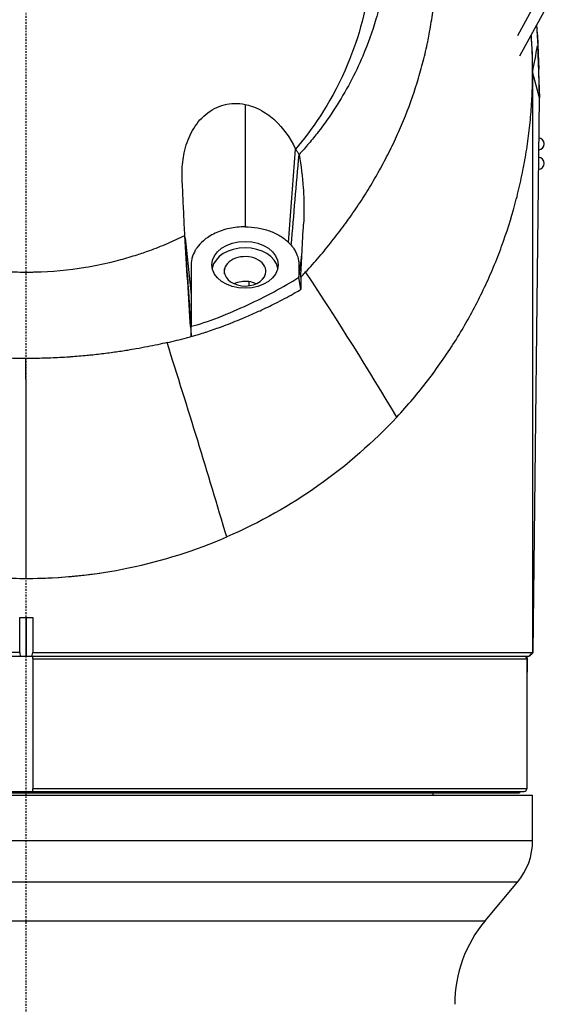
# Model space of a CAD drawing. Header units: millimetres. Extents: x 0 to 3390, y 0 to 1680.
# Tile 28 of 194: x 540 to 581, y 775 to 851. Entities that reach past the tile are written whole.
import ezdxf

# ---------------------------------------------------------------- set-up
doc = ezdxf.new("R2010")
doc.units = ezdxf.units.MM
doc.header["$LTSCALE"] = 0.2
doc.linetypes.add('CENTER2', pattern=[1.125, 0.75, -0.125, 0.125, -0.125])
doc.layers.add('02_Center Line', color=1, linetype='CENTER2')

# ---------------------------------------------------------------- blocks, each defined once
blk = doc.blocks.new('A$C15ab5bb0')
for p, q in [((37.85, 434.084), (39.096, 436.362)), ((38.021, 432.522), (39.885, 435.93)), ((39.372, 433.3), (39.525, 429.3)), ((39.412, 433.3), (39.481, 431.508)), ((39.486, 431.368), (39.481, 431.508)), ((39.525, 429.3), (39.486, 431.368)), ((39, 430.909), (39, 386.6)), ((39.525, 429.3), (39.002, 431.292)), ((39.048, 386.6), (39.525, 429.3)), ((15.89, 428.858), (15.89, 428.858)), ((16.114, 428.867), (16.114, 428.867)), ((16.857, 428.793), (16.857, 419.37)), ((13.613, 427.826), (13.613, 427.827)), ((20.203, 418.171), (20.746, 425.34)), ((39.481, 425.3), (39.488, 425.3)), ((39.474, 424.7), (39.488, 424.7)), ((39.464, 423.8), (39.488, 423.8)), ((18.051, 419.245), (18.051, 419.245)), ((12.235, 418.52), (12.707, 414.127)), ((14.991, 419.056), (14.991, 419.055)), ((20.25, 418.788), (20.25, 418.787)), ((19.984, 418.358), (19.984, 418.358)), ((12.951, 417.426), (12.951, 417.426)), ((15.281, 415.743), (15.281, 416.136)), ((21.15, 414.551), (21.007, 415.477)), ((17.135, 415.145), (17.135, 414.826)), ((17.691, 414.996), (17.691, 414.996)), ((17.135, 412.52), (17.135, 412.52)), ((15.281, 411.77), (15.281, 411.77)), ((10.7, 410.417), (10.7, 410.416)), ((-0.5, 386.6), (-0.5, 389.3)), ((-0.5, 389.3), (0.5, 389.3)), ((0, 389.3), (0, 386.3)), ((0, 386.3), (0, 389.3)), ((0.5, 389.3), (0.5, 386.6)), ((-0.5, 386.6), (-39.048, 386.6)), ((0.5, 386.6), (39.048, 386.6)), ((39, 386.6), (38.7, 386.3)), ((38.7, 386.3), (39, 386.6)), ((-38.745, 386.3), (38.745, 386.3)), ((0.5, 386.1), (0.5, 386.3)), ((0.5, 386.1), (0.5, 376.1)), ((0.5, 386.1), (38.55, 386.1)), ((38.55, 386.1), (38.55, 376.1)), ((38.55, 376.1), (0.5, 376.1)), ((0.5, 375.9), (0.5, 376.1)), ((-39, 375.6), (39, 375.6)), ((-38.35, 375.9), (38.35, 375.9)), ((-37.997, 375.8), (37.997, 375.8)), ((-0.5, 375.8), (-0.5, 375.9)), ((0.5, 375.9), (0.5, 375.8)), ((31.352, 375.6), (31.352, 375.8)), ((37.996, 375.8), (37.996, 375.9)), ((37.997, 375.9), (37.997, 375.8)), ((39, 372.12), (39, 375.6)), ((-39, 372.12), (39, 372.12)), ((37.83, 368.906), (-37.83, 368.906)), ((35.34, 365.938), (37.83, 368.906)), ((-35.34, 365.938), (35.34, 365.938))]:
    blk.add_line(p, q)
for centre, radius, start, end in [((0, 431.3), 39.476, 0.53102, 5.20986), ((0, 431.3), 39.45, 359.94953, 359.94987), ((0, 431.3), 39.476, 359.12888, 359.12906), ((14.626, 417.659), 1.913, 197.86979, 198.44107), ((12.619, 413.279), 1.5, 94.81813, 94.84685), ((12.619, 413.279), 1.5, 89.29997, 89.30238), ((12.619, 413.279), 1.25, 94.98089, 95.02206), ((12.619, 413.279), 1.25, 87.92564, 87.92713), ((12.619, 413.279), 1.25, 272.89597, 273.04501), ((12.619, 413.279), 1.5, 273.07036, 273.20738), ((13.7, 408.521), 3, 135.615, 135.62802), ((0, 431.3), 39, 259.46484, 278.35496), ((38.35, 386.1), 0.2, 0, 90), ((38.35, 376.1), 0.2, 270, 0), ((34, 372.12), 5, 320, 0), ((43, 359.51), 10, 140, 180)]:
    blk.add_arc(centre, radius, start, end)
for centre, major_axis, ratio, start_param, end_param in [((39.488, 425.75), (0, 0.45), 0.877397, 3.141593, 6.276388), ((39.488, 424.25), (0, 0.45), 0.877397, 3.141593, 6.283185), ((3.21, 418.538), (9.025, -0.985), 0.700615, 0.151777, 0.179961), ((16.857, 415.94), (2.55, 0), 0.707088, 0.137822, 3.003778), ((16.496, 416.264), (4.58, 0.016), 0.70633, 0.543334, 0.625491), ((16.857, 415.94), (-1.6, 0), 0.707088, 2.967019, 6.108657), ((16.857, 415.94), (1.6, 0), 0.707088, 2.967064, 6.108612), ((-370.246, 620.399), (-412.026, 282.639), 0.221572, 3.587224, 3.640482), ((16.857, 414.031), (1.6, 0), 0.707088, 1.396268, 2.137277), ((16.857, 414.031), (1.6, 0), 0.707088, 1.004315, 1.396268), ((12182.285, 760.837), (-12145.947, -951.414), 0.796729, 6.220847, 6.221096), ((-197.713, 645.388), (216.69, -397.487), 0.211877, 0.781255, 0.828265), ((-36.862, 656.622), (21.126, -455.902), 0.066264, 0.949273, 0.99414)]:
    blk.add_ellipse(centre, major_axis=major_axis, ratio=ratio, start_param=start_param, end_param=end_param)
blk.add_ellipse((16.857, 416.435), major_axis=(-2.55, 0), ratio=0.707098)
for points, knots in [([(21.523, 415.889), (21.877, 416.272), (22.222, 416.66), (22.558, 417.052), (22.897, 417.447), (23.227, 417.847), (23.548, 418.25), (23.872, 418.658), (24.186, 419.07), (24.491, 419.484), (24.8, 419.904), (25.098, 420.327), (25.386, 420.752), (25.678, 421.183), (25.96, 421.617), (26.231, 422.052), (26.505, 422.494), (26.769, 422.938), (27.022, 423.384), (27.279, 423.836), (27.524, 424.29), (27.759, 424.745), (27.996, 425.207), (28.223, 425.67), (28.438, 426.135), (28.656, 426.606), (28.862, 427.078), (29.057, 427.551), (29.455, 428.518), (29.804, 429.487), (30.105, 430.453), (30.182, 430.7), (30.255, 430.946), (30.326, 431.192), (30.397, 431.44), (30.465, 431.688), (30.53, 431.936), (30.595, 432.185), (30.657, 432.435), (30.716, 432.684), (30.775, 432.935), (30.832, 433.185), (30.885, 433.435), (30.896, 433.491), (30.908, 433.546), (30.919, 433.601), (30.96, 433.799), (30.999, 433.996), (31.036, 434.191), (31.084, 434.446), (31.128, 434.699), (31.169, 434.949), (31.211, 435.205), (31.249, 435.459), (31.284, 435.711), (31.32, 435.967), (31.352, 436.221), (31.381, 436.475), (31.435, 436.951), (31.479, 437.424), (31.511, 437.898), (31.514, 437.935), (31.516, 437.971), (31.519, 438.008), (31.536, 438.265), (31.55, 438.521), (31.56, 438.776), (31.565, 438.905), (31.57, 439.033), (31.574, 439.161), (31.577, 439.289), (31.58, 439.417), (31.582, 439.545), (31.585, 439.674), (31.586, 439.802), (31.586, 439.93), (31.587, 440.059), (31.587, 440.187), (31.586, 440.315), (31.584, 440.573), (31.578, 440.829), (31.57, 441.084), (31.561, 441.342), (31.549, 441.598), (31.535, 441.853), (31.52, 442.111), (31.501, 442.366), (31.48, 442.621), (31.437, 443.138), (31.382, 443.648), (31.315, 444.151), (31.247, 444.666), (31.166, 445.173), (31.074, 445.673), (31.027, 445.927), (30.978, 446.178), (30.925, 446.428), (30.872, 446.681), (30.817, 446.932), (30.758, 447.18), (30.699, 447.432), (30.637, 447.681), (30.572, 447.928), (30.506, 448.178), (30.438, 448.426), (30.367, 448.671), (30.224, 449.166), (30.072, 449.647), (29.902, 450.142), (29.819, 450.382), (29.732, 450.624), (29.641, 450.868), (29.552, 451.106), (29.459, 451.346), (29.362, 451.588), (29.267, 451.824), (29.168, 452.062), (29.065, 452.301), (28.964, 452.535), (28.859, 452.77), (28.749, 453.007), (28.642, 453.238), (28.531, 453.47), (28.416, 453.704), (28.303, 453.933), (28.187, 454.163), (28.065, 454.394), (27.947, 454.62), (27.824, 454.847), (27.697, 455.074), (27.573, 455.298), (27.444, 455.522), (27.312, 455.746), (27.182, 455.966), (27.048, 456.187), (26.91, 456.408), (26.824, 456.546), (26.736, 456.683), (26.647, 456.821), (26.595, 456.901), (26.543, 456.981), (26.491, 457.061), (26.42, 457.168), (26.348, 457.275), (26.275, 457.383), (26.203, 457.49), (26.13, 457.596), (26.055, 457.702), (25.908, 457.913), (25.758, 458.123), (25.603, 458.334), (25.301, 458.745), (24.984, 459.155), (24.652, 459.562), (24.329, 459.958), (23.992, 460.352), (23.64, 460.743), (23.467, 460.934), (23.291, 461.125), (23.111, 461.315), (23.022, 461.408), (22.932, 461.502), (22.842, 461.595), (22.796, 461.642), (22.751, 461.688), (22.705, 461.735), (22.66, 461.781), (22.614, 461.827), (22.568, 461.873), (22.477, 461.965), (22.385, 462.056), (22.291, 462.147), (22.199, 462.238), (22.105, 462.328), (22.011, 462.418), (21.917, 462.508), (21.823, 462.597), (21.728, 462.686), (21.68, 462.73), (21.633, 462.774), (21.585, 462.818), (21.537, 462.862), (21.489, 462.906), (21.441, 462.95), (21.249, 463.124), (21.054, 463.297), (20.857, 463.468), (20.661, 463.638), (20.462, 463.806), (20.26, 463.972), (20.146, 464.066), (20.031, 464.159), (19.916, 464.252), (19.622, 464.487), (19.326, 464.715), (19.03, 464.937), (18.819, 465.093), (18.609, 465.246), (18.397, 465.396), (18.29, 465.472), (18.183, 465.547), (18.076, 465.621), (17.968, 465.695), (17.861, 465.769), (17.753, 465.841), (17.644, 465.914), (17.535, 465.987), (17.426, 466.058), (17.317, 466.13), (17.207, 466.201), (17.097, 466.271), (16.987, 466.341), (16.877, 466.411), (16.766, 466.48), (16.655, 466.549), (16.544, 466.617), (16.432, 466.685), (16.207, 466.821), (15.982, 466.954), (15.757, 467.083), (15.643, 467.148), (15.529, 467.213), (15.415, 467.276), (15.301, 467.34), (15.186, 467.403), (15.071, 467.465), (14.956, 467.528), (14.841, 467.59), (14.725, 467.651), (14.609, 467.712), (14.493, 467.772), (14.377, 467.832), (14.26, 467.891), (14.143, 467.951), (14.027, 468.009), (13.909, 468.067), (13.791, 468.125), (13.674, 468.182), (13.436, 468.296), (13.199, 468.407), (12.962, 468.515), (12.843, 468.569), (12.723, 468.623), (12.604, 468.675), (12.483, 468.728), (12.363, 468.78), (12.243, 468.832), (12.122, 468.883), (12.001, 468.934), (11.88, 468.984), (11.759, 469.034), (11.637, 469.083), (11.516, 469.131), (11.416, 469.171), (11.316, 469.21), (11.217, 469.249), (11.194, 469.258), (11.172, 469.266), (11.15, 469.275), (11.027, 469.322), (10.904, 469.369), (10.781, 469.414), (10.534, 469.507), (10.287, 469.595), (10.041, 469.681), (9.791, 469.767), (9.542, 469.85), (9.294, 469.93), (9.042, 470.011), (8.791, 470.088), (8.541, 470.161), (8.287, 470.236), (8.034, 470.308), (7.782, 470.375), (7.527, 470.444), (7.272, 470.509), (7.019, 470.571), (6.761, 470.634), (6.505, 470.693), (6.251, 470.748), (5.991, 470.805), (5.733, 470.857), (5.478, 470.906), (5.217, 470.957), (4.958, 471.003), (4.701, 471.046), (4.439, 471.089), (4.179, 471.129), (3.922, 471.165), (3.791, 471.183), (3.66, 471.2), (3.53, 471.217), (3.399, 471.234), (3.268, 471.249), (3.138, 471.264), (3.115, 471.267), (3.091, 471.269), (3.068, 471.273)], [0, 0, 0, 0, 0.0176061, 0.0176061, 0.0176061, 0.0354142, 0.0354142, 0.0354142, 0.0534332, 0.0534332, 0.0534332, 0.0716724, 0.0716724, 0.0716724, 0.090142, 0.090142, 0.090142, 0.1088527, 0.1088527, 0.1088527, 0.1278165, 0.1278165, 0.1278165, 0.1470458, 0.1470458, 0.1470458, 0.1665545, 0.1665545, 0.1665545, 0.2064712, 0.2064712, 0.2064712, 0.21665, 0.21665, 0.21665, 0.2269133, 0.2269133, 0.2269133, 0.2372635, 0.2372635, 0.2372635, 0.2477034, 0.2477034, 0.2477034, 0.25, 0.25, 0.25, 0.2582886, 0.2582886, 0.2582886, 0.2691214, 0.2691214, 0.2691214, 0.2801705, 0.2801705, 0.2801705, 0.2913913, 0.2913913, 0.2913913, 0.3125, 0.3125, 0.3125, 0.3141312, 0.3141312, 0.3141312, 0.3256078, 0.3256078, 0.3256078, 0.3313866, 0.3313866, 0.3313866, 0.3371928, 0.3371928, 0.3371928, 0.3430268, 0.3430268, 0.3430268, 0.3488891, 0.3488891, 0.3488891, 0.3607001, 0.3607001, 0.3607001, 0.3726291, 0.3726291, 0.3726291, 0.3846813, 0.3846813, 0.3846813, 0.4091784, 0.4091784, 0.4091784, 0.4342205, 0.4342205, 0.4342205, 0.4469543, 0.4469543, 0.4469543, 0.4598348, 0.4598348, 0.4598348, 0.4728654, 0.4728654, 0.4728654, 0.4860502, 0.4860502, 0.4860502, 0.5126453, 0.5126453, 0.5126453, 0.5255293, 0.5255293, 0.5255293, 0.538075, 0.538075, 0.538075, 0.550309, 0.550309, 0.550309, 0.5622545, 0.5622545, 0.5622545, 0.5739321, 0.5739321, 0.5739321, 0.58536, 0.58536, 0.58536, 0.5965545, 0.5965545, 0.5965545, 0.6075301, 0.6075301, 0.6075301, 0.6183, 0.6183, 0.6183, 0.625, 0.625, 0.625, 0.6288766, 0.6288766, 0.6288766, 0.6340986, 0.6340986, 0.6340986, 0.6392789, 0.6392789, 0.6392789, 0.6495199, 0.6495199, 0.6495199, 0.6695575, 0.6695575, 0.6695575, 0.6890594, 0.6890594, 0.6890594, 0.6986281, 0.6986281, 0.6986281, 0.7033699, 0.7033699, 0.7033699, 0.7057305, 0.7057305, 0.7057305, 0.7080842, 0.7080842, 0.7080842, 0.7127719, 0.7127719, 0.7127719, 0.7174336, 0.7174336, 0.7174336, 0.72207, 0.72207, 0.72207, 0.7243789, 0.7243789, 0.7243789, 0.7266817, 0.7266817, 0.7266817, 0.7358337, 0.7358337, 0.7358337, 0.7448943, 0.7448943, 0.7448943, 0.75, 0.75, 0.75, 0.7629506, 0.7629506, 0.7629506, 0.7721234, 0.7721234, 0.7721234, 0.7767514, 0.7767514, 0.7767514, 0.7814076, 0.7814076, 0.7814076, 0.7860925, 0.7860925, 0.7860925, 0.7908067, 0.7908067, 0.7908067, 0.7955507, 0.7955507, 0.7955507, 0.8003249, 0.8003249, 0.8003249, 0.8099662, 0.8099662, 0.8099662, 0.8148344, 0.8148344, 0.8148344, 0.8197352, 0.8197352, 0.8197352, 0.824669, 0.824669, 0.824669, 0.8296365, 0.8296365, 0.8296365, 0.8346384, 0.8346384, 0.8346384, 0.8396753, 0.8396753, 0.8396753, 0.8498568, 0.8498568, 0.8498568, 0.8550029, 0.8550029, 0.8550029, 0.8601868, 0.8601868, 0.8601868, 0.8654093, 0.8654093, 0.8654093, 0.8706713, 0.8706713, 0.8706713, 0.875, 0.875, 0.875, 0.8759735, 0.8759735, 0.8759735, 0.8813174, 0.8813174, 0.8813174, 0.8921352, 0.8921352, 0.8921352, 0.9031331, 0.9031331, 0.9031331, 0.9143197, 0.9143197, 0.9143197, 0.9257045, 0.9257045, 0.9257045, 0.9372979, 0.9372979, 0.9372979, 0.9491111, 0.9491111, 0.9491111, 0.9611564, 0.9611564, 0.9611564, 0.9734471, 0.9734471, 0.9734471, 0.9859982, 0.9859982, 0.9859982, 0.9923764, 0.9923764, 0.9923764, 0.9988259, 0.9988259, 0.9988259, 0.9999991, 0.9999991, 0.9999991, 0.9999991]), ([(3.067, 469.124), (3.661, 469.071), (4.25, 468.99), (5.425, 468.791), (6.011, 468.673), (7.755, 468.266), (8.899, 467.923), (10.333, 467.395), (10.649, 467.273), (11.323, 466.997), (11.679, 466.844), (14.855, 465.395), (17.439, 463.664), (19.963, 461.286), (20.25, 461.002), (20.831, 460.403), (21.137, 460.074), (21.571, 459.582), (21.709, 459.421), (22.123, 458.927), (22.393, 458.59), (23.726, 456.838), (24.649, 455.333), (25.789, 452.979), (26.128, 452.18), (26.574, 450.961), (26.713, 450.55), (27.101, 449.3), (27.318, 448.452), (27.659, 446.757), (27.784, 445.913), (27.887, 444.851), (27.906, 444.635), (27.952, 443.987), (27.972, 443.551), (27.99, 442.683), (27.987, 442.253), (27.962, 441.422), (27.94, 441.018), (27.895, 440.426), (27.878, 440.237), (27.822, 439.682), (27.777, 439.311), (27.63, 438.292), (27.513, 437.647), (27.243, 436.449), (27.099, 435.891), (26.653, 434.381), (26.314, 433.438), (25.331, 431.133), (24.621, 429.796), (23.389, 427.889), (22.95, 427.27), (22.253, 426.369), (22.015, 426.073), (21.524, 425.493), (21.272, 425.207), (21.014, 424.927)], [0.000673, 0.000673, 0.000673, 0.000673, 0.17971, 0.17971, 0.359414, 0.359414, 0.719115, 0.719115, 0.821903, 0.821903, 0.939217, 0.939217, 1.878781, 1.878781, 2.003585, 2.003585, 2.132306, 2.132306, 2.194382, 2.194382, 2.320835, 2.320835, 2.839695, 2.839695, 3.097862, 3.097862, 3.226611, 3.226611, 3.487514, 3.487514, 3.742939, 3.742939, 3.808139, 3.808139, 3.938003, 3.938003, 4.064823, 4.064823, 4.184569, 4.184569, 4.240791, 4.240791, 4.350575, 4.350575, 4.547218, 4.547218, 4.711517, 4.711517, 4.997302, 4.997302, 5.425596, 5.425596, 5.639642, 5.639642, 5.746661, 5.746661, 5.853484, 5.853484, 5.853484, 5.853484]), ([(-20.745, 425.344), (-21.938, 426.768), (-23.365, 428.748), (-25.506, 433.563), (-26.149, 435.836), (-26.658, 439.704), (-26.71, 441.266), (-26.418, 446.085), (-25.551, 449.269), (-22.584, 455.153), (-20.519, 457.787), (-15.729, 461.94), (-13.138, 463.518), (-9.112, 465.15), (-7.859, 465.558), (-5.424, 466.17), (-4.242, 466.39), (-2.061, 466.655), (-1.023, 466.727), (0.009, 466.727)], [0.00006, 0.00006, 0.00006, 0.00006, 0.573445, 0.573445, 1.042964, 1.042964, 1.354643, 1.354643, 2.020603, 2.020603, 2.682931, 2.682931, 3.272812, 3.272812, 3.528366, 3.528366, 3.761032, 3.761032, 3.957509, 3.957509, 3.957509, 3.957509]), ([(0.009, 466.727), (1.021, 466.726), (2.038, 466.657), (4.205, 466.397), (5.393, 466.178), (7.824, 465.569), (9.07, 465.165), (13.088, 463.546), (15.68, 461.975), (20.477, 457.836), (22.55, 455.207), (25.534, 449.328), (26.409, 446.144), (26.714, 441.322), (26.665, 439.754), (26.161, 435.872), (25.52, 433.59), (23.374, 428.756), (21.942, 426.769), (20.746, 425.34)], [0, 0, 0, 0, 0.303446, 0.303446, 0.671478, 0.671478, 1.071867, 1.071867, 2.000494, 2.000494, 3.044687, 3.044687, 4.094781, 4.094781, 4.588026, 4.588026, 5.331255, 5.331255, 6.239245, 6.239245, 6.239245, 6.239245]), ([(28.534, 404.713), (28.961, 405.171), (29.373, 405.636), (30.17, 406.578), (30.555, 407.055), (31.296, 408.019), (31.653, 408.507), (32.339, 409.491), (32.668, 409.988), (33.301, 410.99), (33.604, 411.496), (34.183, 412.514), (34.46, 413.027), (34.988, 414.059), (35.239, 414.578), (35.716, 415.623), (35.942, 416.148), (36.369, 417.203), (36.57, 417.733), (37.136, 419.33), (37.465, 420.404), (37.816, 421.753), (37.883, 422.023), (38.012, 422.564), (38.073, 422.835), (38.189, 423.378), (38.245, 423.649), (38.35, 424.193), (38.399, 424.465), (38.492, 425.01), (38.536, 425.283), (38.617, 425.828), (38.655, 426.102), (38.724, 426.648), (38.756, 426.922), (38.814, 427.469), (38.84, 427.743), (38.91, 428.564), (38.944, 429.113), (38.979, 429.935), (38.988, 430.21), (38.996, 430.622), (38.998, 430.758), (39.001, 431.033), (39.002, 431.17), (39.002, 431.445), (39.001, 431.582), (38.999, 431.856), (38.997, 431.993), (38.988, 432.405), (38.98, 432.679), (38.957, 433.228), (38.942, 433.502), (38.917, 433.894), (38.909, 434.012), (38.901, 434.131)], [0, 0, 0, 0, 0.0204082, 0.0204082, 0.0408163, 0.0408163, 0.0612245, 0.0612245, 0.0816327, 0.0816327, 0.1020408, 0.1020408, 0.122449, 0.122449, 0.1428571, 0.1428571, 0.1632653, 0.1632653, 0.1836735, 0.1836735, 0.2244898, 0.2244898, 0.2346939, 0.2346939, 0.244898, 0.244898, 0.255102, 0.255102, 0.2653061, 0.2653061, 0.2755102, 0.2755102, 0.2857143, 0.2857143, 0.2959184, 0.2959184, 0.3061224, 0.3061224, 0.3265306, 0.3265306, 0.3367347, 0.3367347, 0.3418367, 0.3418367, 0.3469388, 0.3469388, 0.3520408, 0.3520408, 0.3571429, 0.3571429, 0.3673469, 0.3673469, 0.377551, 0.377551, 0.3819502, 0.3819502, 0.3819502, 0.3819502]), ([(12.215, 418.704), (12.19, 419.248), (12.164, 419.795), (12.138, 420.343), (12.125, 420.617), (12.112, 420.892), (12.1, 421.167), (12.087, 421.442), (12.076, 421.679), (12.061, 421.994), (12.048, 422.276), (12.035, 422.549), (12.024, 422.814), (12.017, 422.953), (12.01, 423.089), (12.006, 423.223), (12.002, 423.362), (12.002, 423.499), (12.005, 423.633), (12.006, 423.674), (12.007, 423.715), (12.009, 423.755), (12.019, 424.028), (12.043, 424.29), (12.077, 424.54), (12.112, 424.791), (12.146, 424.981), (12.216, 425.262), (12.354, 425.821), (12.549, 426.319), (12.808, 426.776), (13.07, 427.238), (13.397, 427.661), (13.831, 428.022), (14.045, 428.2), (14.268, 428.348), (14.5, 428.469), (14.741, 428.595), (14.991, 428.691), (15.251, 428.757), (15.507, 428.823), (15.773, 428.86), (16.05, 428.866), (16.31, 428.871), (16.579, 428.849), (16.857, 428.793)], [0, 0, 0, 0, 0.125, 0.125, 0.125, 0.1875, 0.1875, 0.1875, 0.25, 0.25, 0.25, 0.305992, 0.305992, 0.305992, 0.335325, 0.335325, 0.335325, 0.365722, 0.365722, 0.365722, 0.375, 0.375, 0.375, 0.4375, 0.4375, 0.4375, 0.5, 0.5, 0.5, 0.624388, 0.624388, 0.624388, 0.75, 0.75, 0.75, 0.81218, 0.81218, 0.81218, 0.876839, 0.876839, 0.876839, 0.940455, 0.940455, 0.940455, 1, 1, 1, 1]), ([(16.857, 428.793), (17.168, 428.731), (17.612, 428.605), (18.514, 428.098), (18.868, 427.832), (19.778, 426.977), (20.323, 426.242), (20.746, 425.34)], [0, 0, 0, 0, 0.0966404, 0.0966404, 0.1675367, 0.1675367, 0.2979925, 0.2979925, 0.2979925, 0.2979925]), ([(20.746, 425.34), (20.794, 425.274), (20.841, 425.207), (20.93, 425.069), (20.973, 424.998), (21.014, 424.927)], [-0.05253118, -0.05253118, -0.05253118, -0.05253118, -0.02638293, -0.02638293, -0.00008234, -0.00008234, -0.00008234, -0.00008234]), ([(21.014, 424.927), (21.168, 424.077), (21.277, 423.224), (21.37, 421.917), (21.389, 421.467), (21.4, 420.319), (21.37, 419.809), (21.357, 419.578)], [0.0002068, 0.0002068, 0.0002068, 0.0002068, 0.27752, 0.27752, 0.4218767, 0.4218767, 0.6462788, 0.6462788, 0.6462788, 0.6462788]), ([(16.857, 419.37), (16.651, 419.37), (16.447, 419.359), (16.248, 419.338), (16.046, 419.317), (15.847, 419.285), (15.652, 419.243), (15.459, 419.202), (15.269, 419.15), (15.082, 419.088), (14.901, 419.027), (14.724, 418.957), (14.55, 418.875), (14.198, 418.708), (13.9, 418.513), (13.648, 418.296), (13.454, 418.129), (13.288, 417.948), (13.149, 417.753), (13.104, 417.689), (13.045, 417.596), (13.022, 417.557), (12.998, 417.517), (12.974, 417.473), (12.95, 417.425), (12.859, 417.246), (12.767, 417.012), (12.727, 416.721), (12.717, 416.652), (12.711, 416.58), (12.708, 416.505), (12.706, 416.436), (12.707, 416.364), (12.707, 416.289), (12.707, 416.181), (12.707, 416.068), (12.707, 415.95), (12.707, 415.919), (12.707, 415.888), (12.707, 415.857), (12.707, 415.698), (12.707, 415.545), (12.707, 415.424), (12.707, 414.992), (12.707, 414.56), (12.707, 414.128)], [0, 0, 0, 0, 0.0629006, 0.0629006, 0.0629006, 0.1264719, 0.1264719, 0.1264719, 0.1892727, 0.1892727, 0.1892727, 0.2500241, 0.2500241, 0.2500241, 0.3735946, 0.3735946, 0.3735946, 0.46875, 0.46875, 0.46875, 0.5, 0.5, 0.5, 0.5324576, 0.5324576, 0.5324576, 0.6551636, 0.6551636, 0.6551636, 0.684189, 0.684189, 0.684189, 0.7111074, 0.7111074, 0.7111074, 0.75, 0.75, 0.75, 0.7602031, 0.7602031, 0.7602031, 0.8125, 0.8125, 0.8125, 0.999971, 0.999971, 0.999971, 0.999971]), ([(16.857, 419.37), (17.181, 419.37), (17.506, 419.343), (18.136, 419.236), (18.443, 419.157), (19.022, 418.949), (19.294, 418.822), (19.788, 418.525), (20.011, 418.356), (20.203, 418.171)], [0, 0, 0, 0, 0.25, 0.25, 0.5, 0.5, 0.75, 0.75, 1, 1, 1, 1]), ([(21.251, 417.452), (21.269, 417.805), (21.286, 418.158), (21.32, 418.846), (21.341, 419.29), (21.357, 419.578)], [-0.1864338, -0.1864338, -0.1864338, -0.1864338, -0.0901019, -0.0901019, -0.0000014, -0.0000014, -0.0000014, -0.0000014]), ([(-12.216, 418.704), (-10.984, 418.089), (-9.689, 417.577), (-7.957, 417.032), (-7.515, 416.904), (-6.813, 416.72), (-6.559, 416.658), (-5.378, 416.384), (-4.444, 416.219), (-3.032, 416.042), (-2.559, 415.995), (-1.848, 415.942), (-1.614, 415.928), (-1.253, 415.91), (-1.134, 415.905), (-0.9, 415.897), (-0.779, 415.893), (-0.437, 415.885), (-0.215, 415.883), (0.005, 415.883)], [0.000015, 0.000015, 0.000015, 0.000015, 0.417477, 0.417477, 0.55916, 0.55916, 0.64057, 0.64057, 0.932209, 0.932209, 1.07872, 1.07872, 1.151956, 1.151956, 1.188081, 1.188081, 1.22311, 1.22311, 1.286781, 1.286781, 1.286781, 1.286781]), ([(0.005, 415.883), (0.115, 415.883), (0.335, 415.884), (0.555, 415.888), (1.969, 415.921), (3.272, 416.042), (5.227, 416.363), (5.89, 416.497), (6.795, 416.715), (7.042, 416.778), (7.709, 416.959), (8.133, 417.084), (8.866, 417.32), (9.181, 417.427), (9.949, 417.705), (10.416, 417.887), (11.327, 418.276), (11.774, 418.482), (12.215, 418.704)], [-0.065628, -0.065628, -0.065628, -0.065628, -0.032814, 0, 0, 0.391324, 0.391324, 0.594346, 0.594346, 0.67089, 0.67089, 0.806826, 0.806826, 0.907877, 0.907877, 1.055645, 1.055645, 1.201652, 1.201652, 1.201652, 1.201652]), ([(12.668, 411.555), (12.589, 412.75), (12.513, 413.946), (12.363, 416.328), (12.289, 417.515), (12.215, 418.704)], [0.0000091, 0.0000091, 0.0000091, 0.0000091, 0.3751425, 0.3751425, 0.7446628, 0.7446628, 0.7446628, 0.7446628]), ([(12.704, 411.714), (12.634, 412.721), (12.58, 413.507), (12.521, 414.355), (12.497, 414.697), (12.48, 414.95), (12.473, 415.04), (12.471, 415.071), (12.47, 415.09), (12.471, 415.071), (12.39, 416.246), (12.314, 417.384), (12.235, 418.52)], [0, 0, 0, 0, 0.25, 0.25, 0.375, 0.4375, 0.46875, 0.484375, 0.484375, 0.5, 0.5, 1, 1, 1, 1]), ([(20.411, 417.95), (20.489, 417.859), (20.559, 417.765), (20.623, 417.669), (20.686, 417.572), (20.741, 417.473), (20.789, 417.373), (20.885, 417.171), (20.95, 416.963), (20.983, 416.751), (20.999, 416.646), (21.007, 416.539), (21.007, 416.433), (21.007, 416.38), (21.007, 416.327), (21.007, 416.274), (21.007, 416.247), (21.007, 416.221), (21.007, 416.194), (21.007, 416.167), (21.007, 416.141), (21.007, 416.114), (21.007, 416.008), (21.007, 415.902), (21.007, 415.796), (21.007, 415.689), (21.007, 415.583), (21.007, 415.477)], [0, 0, 0, 0, 0.125, 0.125, 0.125, 0.25, 0.25, 0.25, 0.5, 0.5, 0.5, 0.625, 0.625, 0.625, 0.6875, 0.6875, 0.6875, 0.71875, 0.71875, 0.71875, 0.75, 0.75, 0.75, 0.875, 0.875, 0.875, 0.9999993, 0.9999993, 0.9999993, 0.9999993]), ([(21.007, 415.477), (21.051, 415.838), (21.096, 416.198), (21.14, 416.558), (21.177, 416.856), (21.214, 417.154), (21.251, 417.452)], [0.0000021, 0.0000021, 0.0000021, 0.0000021, 0.54761, 0.54761, 0.54761, 0.9999976, 0.9999976, 0.9999976, 0.9999976]), ([(12.707, 411.715), (13.876, 411.968), (15.709, 412.733), (18.432, 413.997), (19.79, 414.716), (21.007, 415.477)], [-0.97052, -0.97052, -0.97052, -0.97052, -0.4874759, -0.4874759, -0.0000004, -0.0000004, -0.0000004, -0.0000004]), ([(21.15, 415.491), (21.186, 415.529), (21.221, 415.567), (21.257, 415.605), (21.346, 415.699), (21.434, 415.794), (21.523, 415.889)], [0.0000002, 0.0000002, 0.0000002, 0.0000002, 0.2858883, 0.2858883, 0.2858883, 1, 1, 1, 1]), ([(21.15, 415.491), (21.15, 415.411), (21.15, 415.344), (21.15, 415.178), (21.15, 415.099), (21.15, 414.862), (21.15, 414.709), (21.15, 414.551)], [0, 0, 0, 0, 0.0320097, 0.0320097, 0.0605846, 0.0605846, 0.118793, 0.118793, 0.118793, 0.118793]), ([(12.709, 410.92), (12.832, 410.954), (12.955, 410.988), (13.076, 411.024), (13.145, 411.045), (13.214, 411.065), (13.282, 411.086), (13.456, 411.139), (13.629, 411.193), (13.801, 411.249), (13.817, 411.254), (13.832, 411.259), (13.848, 411.265), (14.223, 411.387), (14.594, 411.517), (14.961, 411.651), (15.049, 411.683), (15.137, 411.716), (15.225, 411.749), (15.698, 411.926), (16.164, 412.112), (16.626, 412.304), (16.791, 412.373), (16.956, 412.443), (17.12, 412.513), (17.419, 412.643), (17.716, 412.775), (18.01, 412.91), (18.409, 413.093), (18.804, 413.282), (19.193, 413.477), (19.255, 413.508), (19.317, 413.539), (19.379, 413.571), (19.838, 413.805), (20.288, 414.047), (20.726, 414.3), (20.869, 414.382), (21.01, 414.466), (21.15, 414.551)], [0.000002, 0.000002, 0.000002, 0.000002, 0.0399137, 0.0399137, 0.0399137, 0.0624984, 0.0624984, 0.0624984, 0.1197226, 0.1197226, 0.1197226, 0.1249986, 0.1249986, 0.1249986, 0.2499988, 0.2499988, 0.2499988, 0.2800697, 0.2800697, 0.2800697, 0.4419003, 0.4419003, 0.4419003, 0.4999992, 0.4999992, 0.4999992, 0.6059478, 0.6059478, 0.6059478, 0.7499996, 0.7499996, 0.7499996, 0.7730673, 0.7730673, 0.7730673, 0.9442525, 0.9442525, 0.9442525, 0.9999998, 0.9999998, 0.9999998, 0.9999998]), ([(12.704, 411.714), (12.707, 411.715), (12.707, 411.715), (12.707, 411.715), (12.707, 411.715), (12.707, 411.715)], [-0.97057017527, -0.97057017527, -0.97057017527, -0.97057017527, -0.97056876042, -0.97056876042, -0.97052208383, -0.97052208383, -0.97052208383, -0.97052208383]), ([(12.709, 410.92), (12.709, 411.052), (12.708, 411.185), (12.708, 411.45), (12.707, 411.582), (12.704, 411.714)], [0.00000129, 0.00000129, 0.00000129, 0.00000129, 0.03975771, 0.03975771, 0.07951778, 0.07951778, 0.07951778, 0.07951778]), ([(10.851, 410.452), (11.352, 410.566), (11.849, 410.689), (12.341, 410.821), (12.464, 410.853), (12.587, 410.886), (12.709, 410.92)], [0, 0, 0, 0, 0.800364, 0.800364, 0.800364, 1, 1, 1, 1]), ([(12.668, 411.555), (12.675, 411.449), (12.682, 411.344), (12.695, 411.132), (12.702, 411.026), (12.709, 410.92)], [-0.06656023, -0.06656023, -0.06656023, -0.06656023, -0.03328288, -0.03328288, -0.00003768, -0.00003768, -0.00003768, -0.00003768]), ([(-0.018, 409.227), (-0.298, 409.226), (-0.576, 409.229), (-0.855, 409.233), (-1.102, 409.238), (-1.349, 409.244), (-1.595, 409.252), (-1.634, 409.253), (-1.673, 409.254), (-1.711, 409.255), (-2.198, 409.272), (-2.684, 409.296), (-3.169, 409.328), (-3.253, 409.333), (-3.336, 409.339), (-3.419, 409.345), (-3.859, 409.376), (-4.298, 409.412), (-4.736, 409.455), (-4.864, 409.468), (-4.991, 409.481), (-5.119, 409.494), (-5.511, 409.536), (-5.903, 409.582), (-6.293, 409.633), (-6.464, 409.655), (-6.635, 409.678), (-6.806, 409.703), (-7.151, 409.752), (-7.495, 409.804), (-7.837, 409.86), (-8.051, 409.895), (-8.264, 409.932), (-8.477, 409.97), (-8.774, 410.022), (-9.07, 410.078), (-9.365, 410.136), (-9.621, 410.187), (-9.875, 410.239), (-10.128, 410.294), (-10.378, 410.347), (-10.627, 410.403), (-10.875, 410.46)], [0, 0, 0, 0, 0.075792, 0.075792, 0.075792, 0.142857, 0.142857, 0.142857, 0.153348, 0.153348, 0.153348, 0.285714, 0.285714, 0.285714, 0.308463, 0.308463, 0.308463, 0.428571, 0.428571, 0.428571, 0.463603, 0.463603, 0.463603, 0.571429, 0.571429, 0.571429, 0.618752, 0.618752, 0.618752, 0.714286, 0.714286, 0.714286, 0.773909, 0.773909, 0.773909, 0.857143, 0.857143, 0.857143, 0.929077, 0.929077, 0.929077, 1, 1, 1, 1]), ([(10.851, 410.452), (10.851, 410.452), (10.851, 410.452), (10.851, 410.452), (10.612, 410.397), (10.372, 410.344), (10.131, 410.292), (9.868, 410.236), (9.604, 410.182), (9.339, 410.13), (9.053, 410.074), (8.767, 410.021), (8.48, 409.97), (8.257, 409.93), (8.033, 409.892), (7.809, 409.856), (7.476, 409.802), (7.143, 409.751), (6.808, 409.704), (6.627, 409.679), (6.445, 409.654), (6.262, 409.63), (5.883, 409.581), (5.503, 409.537), (5.121, 409.497), (4.982, 409.482), (4.843, 409.468), (4.704, 409.454), (4.277, 409.413), (3.85, 409.378), (3.422, 409.347), (3.331, 409.341), (3.241, 409.335), (3.15, 409.329), (3.145, 409.329), (3.14, 409.329), (3.135, 409.328), (2.662, 409.298), (2.188, 409.274), (1.713, 409.257), (1.662, 409.256), (1.611, 409.254), (1.56, 409.252), (1.326, 409.245), (1.092, 409.239), (0.858, 409.235), (0.715, 409.232), (0.572, 409.23), (0.429, 409.229), (0.287, 409.227), (0.144, 409.227), (0.001, 409.227), (-0.005, 409.227), (-0.012, 409.227), (-0.018, 409.227)], [0, 0, 0, 0, 0.0000042, 0.0000042, 0.0000042, 0.068251, 0.068251, 0.068251, 0.1428587, 0.1428587, 0.1428587, 0.2232664, 0.2232664, 0.2232664, 0.2857156, 0.2857156, 0.2857156, 0.378262, 0.378262, 0.378262, 0.4285725, 0.4285725, 0.4285725, 0.5332655, 0.5332655, 0.5332655, 0.5714294, 0.5714294, 0.5714294, 0.6882687, 0.6882687, 0.6882687, 0.7129292, 0.7129292, 0.7129292, 0.7142862, 0.7142862, 0.7142862, 0.8432496, 0.8432496, 0.8432496, 0.8571431, 0.8571431, 0.8571431, 0.9207397, 0.9207397, 0.9207397, 0.9594915, 0.9594915, 0.9594915, 0.9982308, 0.9982308, 0.9982308, 1, 1, 1, 1]), ([(28.534, 404.713), (26.762, 402.812), (24.744, 401.026), (20.347, 397.927), (18.003, 396.592), (15.448, 395.49)], [-1.860583, -1.860583, -1.860583, -1.860583, -0.897924, -0.897924, 0, 0, 0, 0]), ([(-15.447, 395.49), (-13.079, 394.468), (-10.549, 393.655), (-5.316, 392.575), (-2.674, 392.3), (0, 392.3)], [0, 0, 0, 0, 0.832441, 0.832441, 1.636134, 1.636134, 1.636134, 1.636134]), ([(0, 392.3), (2.675, 392.3), (5.316, 392.575), (10.55, 393.656), (13.081, 394.469), (15.448, 395.49)], [0, 0, 0, 0, 0.802409, 0.802409, 1.633605, 1.633605, 1.633605, 1.633605]), ([(-0.5, 386.6), (-0.5, 386.599), (-0.5, 386.598), (-0.5, 386.597), (-0.499, 386.533), (-0.486, 386.464), (-0.441, 386.364), (-0.422, 386.331), (-0.398, 386.3)], [-0.00045261, -0.00045261, -0.00045261, -0.00045261, 0, 0, 0, 0.0270115, 0.0270115, 0.04126498, 0.04126498, 0.04126498, 0.04126498]), ([(0.398, 386.3), (0.422, 386.331), (0.441, 386.364), (0.486, 386.464), (0.499, 386.533), (0.5, 386.598), (0.5, 386.599), (0.5, 386.6)], [0.1405763, 0.1405763, 0.1405763, 0.1405763, 0.15482977, 0.15482977, 0.18184128, 0.18184128, 0.18229388, 0.18229388, 0.18229388, 0.18229388]), ([(39.048, 386.6), (39.014, 386.567), (38.982, 386.535), (38.844, 386.398), (38.792, 386.347), (38.745, 386.3)], [0, 0, 0, 0, 0.01941042, 0.01941042, 0.03131347, 0.03131347, 0.03131347, 0.03131347]), ([(38.387, 386.3), (38.387, 386.3), (38.387, 386.3), (38.387, 386.3), (38.387, 386.3), (38.388, 386.3), (38.388, 386.3), (38.389, 386.3), (38.39, 386.3), (38.391, 386.3), (38.392, 386.3), (38.395, 386.3), (38.398, 386.3), (38.421, 386.298), (38.443, 386.293), (38.483, 386.277), (38.502, 386.265), (38.535, 386.237), (38.549, 386.219), (38.571, 386.182), (38.579, 386.161), (38.586, 386.125), (38.587, 386.11), (38.587, 386.096)], [0, 0, 0, 0, 0.00001373, 0.00001373, 0.00006867, 0.00006867, 0.00014876, 0.00014876, 0.00030893, 0.00030893, 0.0006292, 0.0006292, 0.00126913, 0.00126913, 0.0077702, 0.0077702, 0.01427136, 0.01427136, 0.02077014, 0.02077014, 0.02733433, 0.02733433, 0.03172269, 0.03172269, 0.03172269, 0.03172269]), ([(38.587, 386.095), (38.569, 385.305), (38.561, 384.553), (38.554, 383.096), (38.553, 382.498), (38.551, 381.272), (38.551, 380.642), (38.55, 378.816), (38.55, 377.607), (38.55, 376.4)], [0, 0, 0, 0, 0.344663, 0.344663, 0.538688, 0.538688, 0.728967, 0.728967, 1.091361, 1.091361, 1.091361, 1.091361]), ([(-0.5, 375.9), (-0.367, 375.9), (-0.233, 375.9), (-0.1, 375.9), (-0.067, 375.9), (-0.033, 375.9), (0, 375.9)], [0, 0, 0, 0, 0.8, 0.8, 0.8, 1, 1, 1, 1]), ([(0, 375.9), (0.133, 375.9), (0.267, 375.9), (0.4, 375.9), (0.433, 375.9), (0.467, 375.9), (0.5, 375.9)], [0, 0, 0, 0, 0.8, 0.8, 0.8, 1, 1, 1, 1])]:
    blk.add_open_spline(points, degree=3, knots=knots)
for points in [[(39.301, 434.862), (39.348, 434.342), (39.385, 433.821), (39.412, 433.3)], [(39.003, 431.3), (39.004, 432.244), (38.97, 433.19), (38.902, 434.135)], [(39.006, 431.313), (39.135, 431.939), (39.257, 432.602), (39.372, 433.3)], [(39.372, 433.3), (39.386, 433.3), (39.399, 433.3), (39.412, 433.3)], [(39.003, 431.3), (39.004, 431.304), (39.005, 431.309), (39.006, 431.313)], [(20.411, 417.95), (20.612, 420.276), (20.813, 422.602), (21.014, 424.927)], [(21.15, 415.491), (21.185, 416.143), (21.218, 416.797), (21.251, 417.452)], [(12.686, 411.624), (12.681, 411.601), (12.675, 411.578), (12.668, 411.555)], [(12.704, 411.714), (12.699, 411.684), (12.693, 411.654), (12.686, 411.624)], [(39.048, 386.6), (39.048, 386.6), (39.048, 386.6), (39.048, 386.6)], [(38.587, 386.095), (38.587, 386.097), (38.564, 386.1), (38.55, 386.1)]]:
    blk.add_open_spline(points, degree=3)
at = {"layer": '02_Center Line'}
blk.add_line((0, -6), (0, 881.3), dxfattribs=at)

msp = doc.modelspace()

# ---------------------------------------------------------------- block references
msp.add_blockref('A$C15ab5bb0', (540.982, 415.338))

doc.saveas('drawing.dxf')
